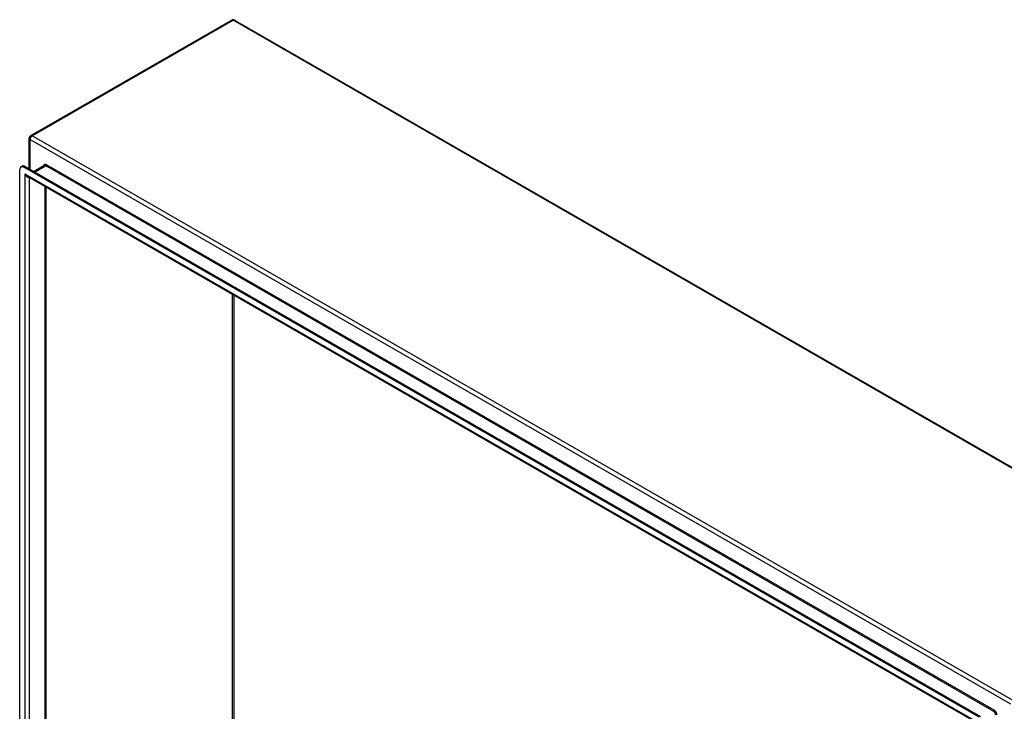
# Model space of a CAD drawing. Header units: inches. Extents: x 19 to 488, y 53 to 228.
# Tile 89 of 124: x 413 to 447, y 203 to 227. Entities that reach past the tile are written whole.
import ezdxf

# ---------------------------------------------------------------- set-up
doc = ezdxf.new("R2010")
doc.units = ezdxf.units.IN
doc.header["$MEASUREMENT"] = 0
doc.layers.add('Visible Edges(ANSI)', color=7, linetype='Continuous', lineweight=25)
doc.layers.add('Visible Tangent Edges(ANSI)', color=7, linetype='Continuous', lineweight=25)

msp = doc.modelspace()

# ---------------------------------------------------------------- linework, layer by layer
at = {"layer": 'Visible Edges(ANSI)'}
for p, q in [((419.922, 227.103), (412.991, 223.111)), ((420.021, 227.103), (453.822, 207.638)), ((412.941, 221.974), (412.941, 223.026)), ((412.655, 222.036), (412.703, 222.064)), ((445.692, 203.058), (412.753, 222.026)), ((412.801, 222.054), (445.74, 203.086)), ((413.463, 222.081), (413.109, 221.877)), ((412.614, 198.578), (412.614, 221.946)), ((445.606, 202.865), (412.88, 221.711)), ((413.52, 221.343), (413.52, 198.957))]:
    msp.add_line(p, q, dxfattribs=at)
for centre, start, end in [((419.971, 227.017), 60.064, 119.936), ((413.04, 223.026), 119.936, 180)]:
    msp.add_arc(centre, 0.099, start, end, dxfattribs=at)
for centre, end_param in [((412.753, 221.865), 7.070517), ((412.801, 221.893), 6.283185)]:
    msp.add_ellipse(centre, major_axis=(-0.098, 0.171), ratio=0.578093, start_param=5.499721, end_param=end_param, dxfattribs=at)
at = {"layer": 'Visible Tangent Edges(ANSI)'}
for p, q in [((413.04, 223.106), (419.971, 227.098)), ((453.772, 207.633), (419.971, 227.098)), ((446.841, 203.642), (413.04, 223.106)), ((412.97, 222.985), (446.771, 203.52)), ((412.97, 221.957), (412.97, 222.985)), ((412.753, 222.026), (412.801, 222.054)), ((413.138, 221.86), (413.513, 222.076)), ((413.513, 222.076), (413.584, 222.035)), ((446.207, 203.299), (413.534, 222.114)), ((446.113, 203.302), (413.584, 222.035)), ((412.795, 221.794), (445.651, 202.873)), ((412.795, 221.794), (412.795, 198.522)), ((412.935, 221.68), (412.935, 198.628)), ((413.491, 198.948), (413.491, 221.359)), ((419.949, 202.665), (419.949, 217.64)), ((419.993, 217.615), (419.993, 202.665)), ((446.113, 203.302), (446.185, 203.261))]:
    msp.add_line(p, q, dxfattribs=at)
for centre, major_axis, ratio, start_param, end_param in [((419.971, 227.017), (-0.0494, 0.0858), 0.578093, 5.499721, 6.283185), ((419.971, 227.017), (0.0494, 0.0858), 0.578093, 0, 0.783464), ((413.04, 223.026), (-0.099, 0), 0.575862, 0, 0.785398), ((413.04, 223.026), (-0.0494, -0.0858), 0.578093, 3.925057, 5.495853), ((413.04, 223.026), (-0.0494, 0.0858), 0.578093, 5.499721, 6.283185), ((413.534, 222.008), (-0.065, 0.113), 0.578093, 5.499721, 6.988298), ((413.513, 221.995), (-0.0494, 0.0858), 0.578093, 5.499721, 6.283185), ((413.513, 222.101), (0.0155, 0.0269), 0.578093, 3.925057, 5.495853), ((412.865, 221.834), (0.095, -0.132), 0.494861, 4.660263, 5.447595), ((412.865, 221.834), (0.066, -0.148), 0.494835, 4.763011, 6.227417), ((446.185, 203.287), (0.0155, 0.0269), 0.578093, 3.925057, 5.495853), ((446.185, 203.18), (0.0494, -0.0858), 0.578093, 0.787332, 2.358128), ((446.207, 203.193), (-0.065, 0.113), 0.578093, 3.928925, 5.499721)]:
    msp.add_ellipse(centre, major_axis=major_axis, ratio=ratio, start_param=start_param, end_param=end_param, dxfattribs=at)

doc.saveas('drawing.dxf')
